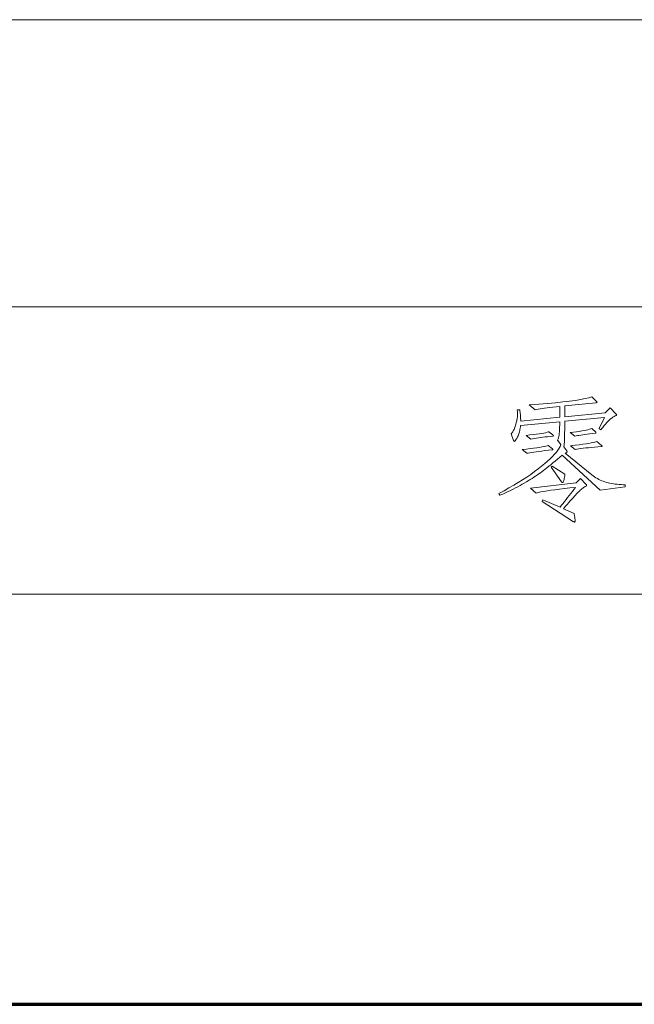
# Model space of a CAD drawing. Extents: x 0 to 1189, y 0 to 841.
# Tile 109 of 132: x 1043 to 1058, y 76 to 100. Entities that reach past the tile are written whole.
import ezdxf

# ---------------------------------------------------------------- set-up
doc = ezdxf.new("R2010")
doc.units = 0

msp = doc.modelspace()

# ---------------------------------------------------------------- linework, layer by layer
at = {"color": 7, "lineweight": 13}
for p, q in [((1169, 100), (989, 100)), ((1169, 93), (989, 93)), ((1169, 86), (989, 86))]:
    msp.add_line(p, q, dxfattribs=at)
at = {"color": 5, "lineweight": 70}
msp.add_line((989, 76), (1169, 76), dxfattribs=at)
at = {"color": 7, "lineweight": 13}
for points in [[(1057.833, 88.612), (1057.223, 88.535), (1056.296, 89.385), (1056.235, 89.334), (1056.177, 89.285), (1056.121, 89.238), (1056.068, 89.195), (1056.017, 89.153), (1055.969, 89.114), (1055.924, 89.078), (1055.881, 89.044), (1055.841, 89.013), (1055.804, 88.985), (1055.767, 88.957), (1055.729, 88.929), (1055.689, 88.902), (1055.648, 88.874), (1055.605, 88.846), (1055.562, 88.818), (1055.516, 88.789), (1055.469, 88.761), (1055.421, 88.732), (1055.372, 88.704), (1055.321, 88.675), (1055.267, 88.646), (1055.213, 88.616), (1055.156, 88.587), (1055.097, 88.557), (1055.037, 88.528), (1054.975, 88.498), (1054.911, 88.468), (1054.845, 88.437), (1054.777, 88.407), (1054.752, 88.452), (1054.877, 88.519), (1054.997, 88.586), (1055.113, 88.653), (1055.224, 88.72), (1055.33, 88.786), (1055.431, 88.852), (1055.528, 88.918), (1055.621, 88.984), (1055.708, 89.049), (1055.792, 89.115), (1055.869, 89.179), (1055.939, 89.24), (1056.003, 89.299), (1056.06, 89.356), (1056.11, 89.409), (1056.153, 89.461), (1056.19, 89.51), (1056.219, 89.556), (1056.242, 89.6), (1056.258, 89.642), (1056.182, 89.753), (1056.192, 89.767), (1056.2, 89.787), (1056.208, 89.811), (1056.215, 89.841), (1056.221, 89.876), (1056.225, 89.916), (1056.229, 89.961), (1056.232, 90.012), (1056.233, 90.067), (1056.234, 90.128), (1056.234, 90.2), (1055.28, 90.11), (1055.276, 90.077), (1055.271, 90.046), (1055.266, 90.015), (1055.26, 89.986), (1055.253, 89.958), (1055.245, 89.93), (1055.237, 89.904), (1055.228, 89.879), (1055.218, 89.855), (1055.207, 89.833), (1055.196, 89.812), (1055.186, 89.793), (1055.177, 89.776), (1055.169, 89.762), (1055.161, 89.749), (1055.155, 89.739), (1055.149, 89.732), (1055.144, 89.726), (1055.139, 89.723), (1055.136, 89.722), (1055.133, 89.722), (1055.13, 89.723), (1055.127, 89.724), (1055.124, 89.726), (1055.121, 89.728), (1055.119, 89.73), (1055.117, 89.734), (1055.114, 89.737), (1055.112, 89.741), (1055.11, 89.746), (1055.051, 89.906), (1055.064, 89.92), (1055.076, 89.935), (1055.088, 89.952), (1055.1, 89.971), (1055.111, 89.991), (1055.122, 90.013), (1055.132, 90.036), (1055.142, 90.061), (1055.151, 90.087), (1055.16, 90.115), (1055.168, 90.144), (1055.176, 90.171), (1055.182, 90.197), (1055.188, 90.223), (1055.193, 90.247), (1055.197, 90.271), (1055.2, 90.293), (1055.202, 90.315), (1055.203, 90.335), (1055.203, 90.355), (1055.203, 90.373), (1055.203, 90.391), (1055.203, 90.407), (1055.203, 90.422), (1055.203, 90.436), (1055.202, 90.449), (1055.202, 90.46), (1055.201, 90.471), (1055.201, 90.48), (1055.2, 90.488), (1055.259, 90.488), (1055.264, 90.461), (1055.268, 90.434), (1055.271, 90.407), (1055.275, 90.38), (1055.277, 90.353), (1055.279, 90.326), (1055.281, 90.299), (1055.282, 90.272), (1055.283, 90.245), (1055.283, 90.218), (1056.234, 90.311), (1056.234, 90.575), (1056.148, 90.566), (1056.069, 90.556), (1055.995, 90.547), (1055.926, 90.538), (1055.864, 90.53), (1055.806, 90.522), (1055.755, 90.514), (1055.709, 90.506), (1055.668, 90.499), (1055.634, 90.492), (1055.491, 90.613), (1055.722, 90.63), (1055.935, 90.647), (1056.131, 90.664), (1056.31, 90.683), (1056.471, 90.702), (1056.615, 90.721), (1056.742, 90.742), (1056.851, 90.763), (1056.943, 90.785), (1057.018, 90.808), (1057.132, 90.693), (1057.134, 90.691), (1057.136, 90.689), (1057.138, 90.687), (1057.139, 90.685), (1057.14, 90.683), (1057.141, 90.681), (1057.142, 90.679), (1057.142, 90.678), (1057.143, 90.676), (1057.143, 90.674), (1057.142, 90.672), (1057.142, 90.671), (1057.141, 90.669), (1057.139, 90.668), (1057.137, 90.667), (1057.134, 90.665), (1057.131, 90.664), (1057.127, 90.663), (1057.123, 90.663), (1057.118, 90.662), (1056.355, 90.586), (1056.355, 90.322), (1057.344, 90.419), (1057.465, 90.54), (1057.608, 90.388), (1057.609, 90.386), (1057.611, 90.384), (1057.613, 90.382), (1057.614, 90.379), (1057.615, 90.377), (1057.616, 90.375), (1057.617, 90.373), (1057.618, 90.371), (1057.618, 90.369), (1057.618, 90.367), (1057.618, 90.365), (1057.617, 90.363), (1057.617, 90.361), (1057.616, 90.359), (1057.615, 90.357), (1057.613, 90.356), (1057.611, 90.354), (1057.609, 90.353), (1057.607, 90.351), (1057.604, 90.35), (1057.584, 90.34), (1057.565, 90.33), (1057.546, 90.319), (1057.527, 90.308), (1057.509, 90.296), (1057.491, 90.283), (1057.474, 90.269), (1057.458, 90.255), (1057.441, 90.24), (1057.425, 90.225), (1057.41, 90.208), (1057.393, 90.19), (1057.376, 90.172), (1057.358, 90.151), (1057.34, 90.13), (1057.321, 90.108), (1057.302, 90.084), (1057.282, 90.059), (1057.261, 90.033), (1057.24, 90.006), (1057.195, 90.034), (1057.327, 90.305), (1056.355, 90.211), (1056.355, 90.082), (1056.355, 90.001), (1056.354, 89.927), (1056.353, 89.86), (1056.352, 89.801), (1056.35, 89.748), (1056.348, 89.702), (1056.345, 89.663), (1056.342, 89.632), (1056.338, 89.607), (1056.334, 89.59), (1056.404, 89.489), (1056.406, 89.487), (1056.407, 89.484), (1056.409, 89.481), (1056.41, 89.478), (1056.412, 89.476), (1056.412, 89.473), (1056.413, 89.471), (1056.414, 89.468), (1056.414, 89.466), (1056.414, 89.463), (1056.414, 89.461), (1056.412, 89.458), (1056.41, 89.455), (1056.407, 89.452), (1056.403, 89.449), (1056.398, 89.446), (1056.392, 89.442), (1056.385, 89.438), (1056.378, 89.434), (1056.369, 89.43), (1057.018, 88.906), (1057.05, 88.882), (1057.083, 88.858), (1057.117, 88.836), (1057.151, 88.815), (1057.187, 88.796), (1057.222, 88.779), (1057.259, 88.762), (1057.296, 88.748), (1057.335, 88.734), (1057.373, 88.723), (1057.413, 88.712), (1057.454, 88.702), (1057.497, 88.694), (1057.541, 88.687), (1057.586, 88.68), (1057.633, 88.675), (1057.681, 88.67), (1057.73, 88.667), (1057.781, 88.665), (1057.833, 88.664)], [(1057.111, 89.947), (1057.113, 89.946), (1057.114, 89.944), (1057.115, 89.943), (1057.116, 89.941), (1057.117, 89.94), (1057.117, 89.938), (1057.118, 89.937), (1057.118, 89.935), (1057.118, 89.933), (1057.118, 89.932), (1057.118, 89.93), (1057.118, 89.928), (1057.117, 89.927), (1057.116, 89.925), (1057.115, 89.924), (1057.113, 89.923), (1057.112, 89.922), (1057.109, 89.921), (1057.107, 89.92), (1057.104, 89.919), (1057.033, 89.912), (1056.966, 89.904), (1056.904, 89.897), (1056.846, 89.889), (1056.794, 89.882), (1056.747, 89.875), (1056.704, 89.868), (1056.666, 89.861), (1056.633, 89.854), (1056.605, 89.847), (1056.49, 89.937), (1056.57, 89.947), (1056.644, 89.956), (1056.711, 89.966), (1056.773, 89.976), (1056.829, 89.986), (1056.879, 89.996), (1056.922, 90.006), (1056.96, 90.017), (1056.992, 90.027), (1057.018, 90.037)], [(1056.067, 89.878), (1056.07, 89.876), (1056.072, 89.874), (1056.074, 89.872), (1056.076, 89.87), (1056.078, 89.868), (1056.079, 89.866), (1056.08, 89.864), (1056.081, 89.862), (1056.081, 89.86), (1056.081, 89.859), (1056.081, 89.857), (1056.08, 89.855), (1056.08, 89.854), (1056.078, 89.853), (1056.077, 89.851), (1056.075, 89.85), (1056.073, 89.849), (1056.07, 89.848), (1056.067, 89.847), (1056.064, 89.847), (1056, 89.841), (1055.939, 89.836), (1055.88, 89.83), (1055.823, 89.823), (1055.769, 89.816), (1055.717, 89.809), (1055.667, 89.801), (1055.619, 89.792), (1055.573, 89.783), (1055.53, 89.774), (1055.415, 89.867), (1055.509, 89.878), (1055.595, 89.888), (1055.672, 89.897), (1055.74, 89.907), (1055.799, 89.916), (1055.85, 89.925), (1055.892, 89.933), (1055.926, 89.942), (1055.951, 89.95), (1055.967, 89.958)], [(1056.057, 89.538), (1056.059, 89.536), (1056.061, 89.535), (1056.062, 89.534), (1056.063, 89.532), (1056.065, 89.53), (1056.066, 89.529), (1056.066, 89.527), (1056.067, 89.526), (1056.067, 89.524), (1056.067, 89.522), (1056.067, 89.521), (1056.067, 89.519), (1056.066, 89.518), (1056.065, 89.517), (1056.064, 89.516), (1056.062, 89.515), (1056.06, 89.514), (1056.058, 89.514), (1056.056, 89.514), (1056.053, 89.514), (1055.961, 89.504), (1055.875, 89.495), (1055.797, 89.486), (1055.725, 89.477), (1055.66, 89.468), (1055.601, 89.46), (1055.55, 89.452), (1055.505, 89.445), (1055.467, 89.437), (1055.436, 89.43), (1055.321, 89.524), (1055.422, 89.534), (1055.514, 89.545), (1055.599, 89.555), (1055.674, 89.565), (1055.742, 89.575), (1055.801, 89.585), (1055.853, 89.595), (1055.895, 89.605), (1055.93, 89.615), (1055.956, 89.625)], [(1057.254, 89.621), (1057.256, 89.619), (1057.259, 89.617), (1057.261, 89.615), (1057.263, 89.613), (1057.264, 89.611), (1057.265, 89.609), (1057.266, 89.607), (1057.267, 89.606), (1057.267, 89.604), (1057.268, 89.602), (1057.267, 89.6), (1057.267, 89.599), (1057.266, 89.598), (1057.265, 89.596), (1057.263, 89.596), (1057.261, 89.595), (1057.259, 89.594), (1057.256, 89.594), (1057.254, 89.593), (1057.25, 89.593), (1057.163, 89.587), (1057.082, 89.58), (1057.005, 89.574), (1056.933, 89.567), (1056.867, 89.56), (1056.806, 89.552), (1056.75, 89.545), (1056.698, 89.537), (1056.653, 89.529), (1056.612, 89.52), (1056.497, 89.614), (1056.607, 89.626), (1056.707, 89.638), (1056.797, 89.65), (1056.876, 89.661), (1056.945, 89.671), (1057.004, 89.682), (1057.052, 89.691), (1057.09, 89.701), (1057.118, 89.71), (1057.136, 89.718)], [(1056.362, 88.92), (1056.357, 88.881), (1056.351, 88.847), (1056.345, 88.816), (1056.339, 88.789), (1056.333, 88.767), (1056.328, 88.748), (1056.322, 88.734), (1056.316, 88.724), (1056.309, 88.718), (1056.303, 88.716), (1056.301, 88.716), (1056.299, 88.716), (1056.297, 88.717), (1056.294, 88.718), (1056.292, 88.72), (1056.289, 88.722), (1056.287, 88.724), (1056.284, 88.727), (1056.282, 88.73), (1056.279, 88.733), (1056.029, 89.09), (1056.047, 89.118)], [(1056.876, 88.674), (1056.878, 88.671), (1056.881, 88.669), (1056.883, 88.666), (1056.884, 88.663), (1056.886, 88.661), (1056.887, 88.659), (1056.888, 88.656), (1056.889, 88.654), (1056.889, 88.652), (1056.889, 88.65), (1056.889, 88.648), (1056.889, 88.646), (1056.888, 88.644), (1056.886, 88.641), (1056.884, 88.639), (1056.882, 88.637), (1056.879, 88.635), (1056.876, 88.633), (1056.873, 88.631), (1056.869, 88.629), (1056.851, 88.619), (1056.833, 88.607), (1056.814, 88.594), (1056.795, 88.58), (1056.775, 88.564), (1056.755, 88.547), (1056.734, 88.529), (1056.713, 88.509), (1056.691, 88.488), (1056.669, 88.466), (1056.645, 88.441), (1056.619, 88.414), (1056.591, 88.383), (1056.56, 88.349), (1056.526, 88.312), (1056.491, 88.272), (1056.453, 88.229), (1056.412, 88.183), (1056.369, 88.133), (1056.324, 88.081), (1056.584, 87.966), (1056.589, 87.943), (1056.593, 87.921), (1056.597, 87.9), (1056.6, 87.881), (1056.602, 87.864), (1056.605, 87.848), (1056.606, 87.834), (1056.607, 87.821), (1056.608, 87.81), (1056.608, 87.8), (1056.608, 87.791), (1056.608, 87.784), (1056.607, 87.777), (1056.606, 87.771), (1056.605, 87.766), (1056.604, 87.762), (1056.602, 87.759), (1056.6, 87.757), (1056.597, 87.755), (1056.595, 87.755), (1056.592, 87.755), (1056.588, 87.756), (1056.585, 87.757), (1056.581, 87.758), (1056.576, 87.76), (1056.572, 87.762), (1056.567, 87.765), (1056.561, 87.768), (1056.556, 87.772), (1056.549, 87.776), (1055.804, 88.254), (1055.824, 88.299), (1056.244, 88.116), (1056.28, 88.163), (1056.316, 88.21), (1056.353, 88.258), (1056.39, 88.306), (1056.427, 88.355), (1056.465, 88.404), (1056.504, 88.453), (1056.543, 88.502), (1056.582, 88.551), (1056.622, 88.601), (1056.482, 88.587), (1056.351, 88.572), (1056.23, 88.558), (1056.119, 88.544), (1056.018, 88.53), (1055.927, 88.516), (1055.845, 88.503), (1055.774, 88.489), (1055.713, 88.476), (1055.661, 88.462), (1055.519, 88.584), (1056.633, 88.709), (1056.744, 88.82)]]:
    msp.add_lwpolyline(points, close=True, dxfattribs=at)

doc.saveas('drawing.dxf')
